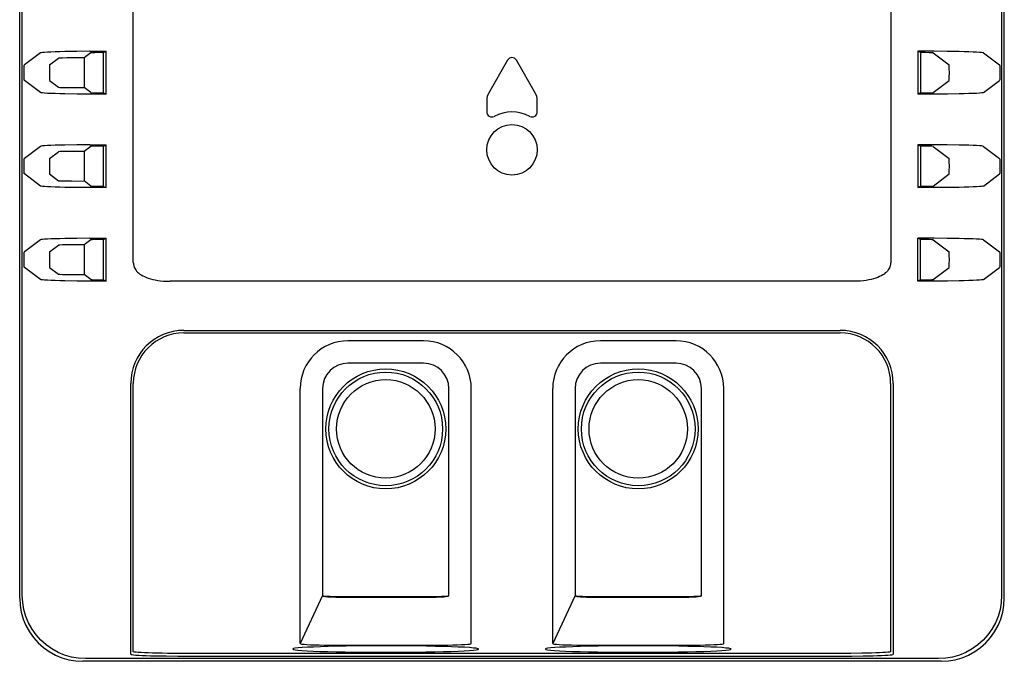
# Model space of a CAD drawing. Header units: inches. Extents: x 0 to 13.8, y 0 to 10.6.
# Tile 12 of 27: x 4.5 to 6.1, y 4 to 5. Entities that reach past the tile are written whole.
import ezdxf

# ---------------------------------------------------------------- set-up
doc = ezdxf.new("R2010")
doc.units = ezdxf.units.IN
doc.header["$LTSCALE"] = 0.75625
doc.header["$MEASUREMENT"] = 0
doc.layers.get('0').update_dxf_attribs({"linetype": 'CONTINUOUS'})

msp = doc.modelspace()

# ---------------------------------------------------------------- linework, layer by layer
at = {"color": 7, "linetype": 'Continuous'}
for p, q in [((4.52, 4.0783), (4.52, 6.0862)), ((4.5241, 4.0824), (4.5241, 6.0821)), ((6.0513, 6.0821), (6.0513, 4.0824)), ((6.0554, 4.0783), (6.0554, 6.0862)), ((4.6972, 4.6016), (4.6972, 5.2293)), ((5.8783, 5.2293), (5.8783, 4.6016)), ((4.609, 4.9304), (4.5906, 4.9301)), ((4.6294, 4.9306), (4.609, 4.9304)), ((4.6294, 4.9306), (4.6549, 4.9307)), ((4.6508, 4.9286), (4.6549, 4.9307)), ((4.6549, 4.8637), (4.6549, 4.9307)), ((5.9461, 4.9306), (5.9205, 4.9307)), ((5.9246, 4.9286), (5.9205, 4.9307)), ((5.9205, 4.9307), (5.9205, 4.8637)), ((5.9665, 4.9304), (5.9461, 4.9306)), ((4.5524, 4.9282), (4.5273, 4.9093)), ((4.5667, 4.9093), (4.5807, 4.9198)), ((4.6207, 4.9203), (4.601, 4.9203)), ((4.6311, 4.9281), (4.6207, 4.9203)), ((4.6207, 4.9203), (4.6207, 4.8741)), ((4.6508, 4.8658), (4.6508, 4.9286)), ((5.2809, 4.9169), (5.251, 4.8651)), ((5.3245, 4.8651), (5.2945, 4.9169)), ((5.9246, 4.9286), (5.9246, 4.8658)), ((5.9443, 4.9281), (5.9694, 4.9093)), ((6.023, 4.9282), (6.0482, 4.9093)), ((4.5524, 4.8662), (4.5273, 4.8851)), ((4.5667, 4.8851), (4.5807, 4.8746)), ((5.9443, 4.8663), (5.9694, 4.8851)), ((6.023, 4.8662), (6.0482, 4.8851)), ((4.601, 4.8741), (4.6207, 4.8741)), ((4.6311, 4.8663), (4.6207, 4.8741)), ((4.6293, 4.8638), (4.6089, 4.864)), ((4.6549, 4.8637), (4.6293, 4.8638)), ((4.6508, 4.8658), (4.6549, 4.8637)), ((5.2484, 4.8552), (5.2484, 4.8362)), ((5.3271, 4.8362), (5.3271, 4.8552)), ((5.9246, 4.8658), (5.9205, 4.8637)), ((5.9462, 4.8638), (5.9205, 4.8637)), ((5.9666, 4.864), (5.9462, 4.8638)), ((5.9849, 4.8643), (5.9666, 4.864)), ((4.5524, 4.7825), (4.5273, 4.7637)), ((4.609, 4.7848), (4.5906, 4.7845)), ((4.6294, 4.7849), (4.609, 4.7848)), ((4.6311, 4.7824), (4.6207, 4.7746)), ((4.6294, 4.7849), (4.6549, 4.785)), ((4.6508, 4.7829), (4.6549, 4.785)), ((4.6508, 4.7201), (4.6508, 4.7829)), ((4.6549, 4.7181), (4.6549, 4.785)), ((5.9461, 4.7849), (5.9205, 4.785)), ((5.9246, 4.7829), (5.9205, 4.785)), ((5.9205, 4.785), (5.9205, 4.7181)), ((5.9246, 4.7829), (5.9246, 4.7201)), ((5.9443, 4.7824), (5.9694, 4.7637)), ((5.9665, 4.7848), (5.9461, 4.7849)), ((6.023, 4.7825), (6.0482, 4.7637)), ((4.5667, 4.7637), (4.5807, 4.7741)), ((4.6207, 4.7746), (4.601, 4.7746)), ((4.6207, 4.7746), (4.6207, 4.7285)), ((4.5524, 4.7206), (4.5273, 4.7394)), ((4.5667, 4.7394), (4.5807, 4.7289)), ((5.9443, 4.7206), (5.9694, 4.7394)), ((6.023, 4.7206), (6.0482, 4.7394)), ((4.601, 4.7284), (4.6207, 4.7285)), ((4.6293, 4.7181), (4.6089, 4.7183)), ((4.6311, 4.7206), (4.6207, 4.7285)), ((4.6549, 4.7181), (4.6293, 4.7181)), ((4.6508, 4.7201), (4.6549, 4.7181)), ((5.9246, 4.7201), (5.9205, 4.7181)), ((5.9462, 4.7181), (5.9205, 4.7181)), ((5.9666, 4.7183), (5.9462, 4.7181)), ((5.9849, 4.7186), (5.9666, 4.7183)), ((4.609, 4.6391), (4.5906, 4.6388)), ((4.6294, 4.6393), (4.609, 4.6391)), ((4.6294, 4.6393), (4.6549, 4.6393)), ((4.6508, 4.6373), (4.6549, 4.6393)), ((4.6508, 4.5745), (4.6508, 4.6373)), ((4.6549, 4.5724), (4.6549, 4.6393)), ((5.9461, 4.6393), (5.9205, 4.6393)), ((5.9246, 4.6373), (5.9205, 4.6393)), ((5.9205, 4.5724), (5.9205, 4.6393)), ((5.9246, 4.5745), (5.9246, 4.6373)), ((5.9665, 4.6391), (5.9461, 4.6393)), ((4.5524, 4.6368), (4.5273, 4.618)), ((4.5667, 4.618), (4.5807, 4.6285)), ((4.6207, 4.6289), (4.601, 4.629)), ((4.6311, 4.6368), (4.6207, 4.6289)), ((4.6207, 4.6289), (4.6207, 4.5828)), ((5.9443, 4.6368), (5.9694, 4.618)), ((6.023, 4.6368), (6.0482, 4.618)), ((4.5524, 4.5749), (4.5273, 4.5937)), ((4.5667, 4.5937), (4.5807, 4.5833)), ((5.9443, 4.575), (5.9694, 4.5937)), ((6.023, 4.5749), (6.0482, 4.5937)), ((4.601, 4.5828), (4.6207, 4.5828)), ((4.6311, 4.575), (4.6207, 4.5828)), ((4.6293, 4.5725), (4.6089, 4.5726)), ((4.6549, 4.5724), (4.6293, 4.5725)), ((4.6508, 4.5745), (4.6549, 4.5724)), ((5.821, 4.5722), (4.7544, 4.5722)), ((5.9246, 4.5745), (5.9205, 4.5724)), ((5.9462, 4.5725), (5.9205, 4.5724)), ((5.9666, 4.5726), (5.9462, 4.5725)), ((5.9849, 4.5729), (5.9666, 4.5726)), ((4.7759, 4.4956), (5.7995, 4.4956)), ((4.7759, 4.4917), (5.7995, 4.4917)), ((5.1499, 4.4793), (5.0318, 4.4793)), ((5.5436, 4.4793), (5.4255, 4.4793)), ((5.1499, 4.4445), (5.0318, 4.4445)), ((5.5436, 4.4445), (5.4255, 4.4445)), ((4.6932, 3.9909), (4.6932, 4.413)), ((5.8783, 3.9948), (5.8783, 4.413)), ((5.8822, 4.413), (5.8822, 3.9909)), ((4.9576, 4.0074), (4.9576, 4.4051)), ((4.9924, 4.4051), (4.9924, 4.0896)), ((5.2242, 4.0074), (5.2242, 4.4051)), ((5.3513, 4.0074), (5.3513, 4.4051)), ((5.3861, 4.4051), (5.3861, 4.0896)), ((5.583, 4.0996), (5.583, 4.4051)), ((5.6179, 4.0074), (5.6179, 4.4051)), ((4.9924, 4.0896), (4.9924, 4.0862)), ((4.9924, 4.0862), (4.9924, 4.0854)), ((4.9924, 4.0854), (4.9924, 4.0822)), ((5.1893, 4.0822), (5.1893, 4.0854)), ((5.3861, 4.0896), (5.3861, 4.0862)), ((5.3861, 4.0862), (5.3861, 4.0854)), ((5.3861, 4.0854), (5.3861, 4.0822)), ((5.583, 4.0923), (5.583, 4.0996)), ((5.583, 4.0822), (5.583, 4.0854)), ((4.9924, 4.0822), (4.9576, 4.0074)), ((5.0318, 4.0808), (5.1562, 4.0808)), ((5.0318, 4.0796), (5.1499, 4.0796)), ((5.3861, 4.0822), (5.3513, 4.0074)), ((5.3947, 4.0806), (5.3961, 4.0805)), ((5.3961, 4.0805), (5.3976, 4.0803)), ((5.3976, 4.0803), (5.3995, 4.0802)), ((5.3995, 4.0802), (5.4016, 4.0801)), ((5.4016, 4.0801), (5.404, 4.08)), ((5.404, 4.08), (5.4069, 4.0799)), ((5.4069, 4.0799), (5.4102, 4.0798)), ((5.4255, 4.0808), (5.5499, 4.0808)), ((5.4255, 4.0796), (5.5436, 4.0796)), ((4.6972, 3.9948), (4.6972, 4.0107)), ((4.9462, 3.9992), (4.9461, 3.999)), ((5.0592, 4.0039), (5.0286, 4.0035)), ((5.0318, 4.0048), (5.1599, 4.0049)), ((5.0913, 4.004), (5.0592, 4.0039)), ((5.0905, 3.9939), (5.1227, 3.994)), ((5.1235, 4.0039), (5.0913, 4.004)), ((5.1227, 3.994), (5.1534, 3.9944)), ((5.2356, 3.999), (5.2355, 3.9992)), ((5.3399, 3.9992), (5.3398, 3.999)), ((5.4529, 4.0039), (5.4223, 4.0035)), ((5.4255, 4.0048), (5.5536, 4.0049)), ((5.485, 4.004), (5.4529, 4.0039)), ((5.4842, 3.9939), (5.5164, 3.994)), ((5.5172, 4.0039), (5.485, 4.004)), ((5.5164, 3.994), (5.5471, 3.9944)), ((5.6293, 3.999), (5.6292, 3.9992)), ((5.8163, 3.9921), (5.7995, 3.9921)), ((5.8332, 3.9923), (5.8163, 3.9921)), ((5.9571, 3.9799), (4.6184, 3.9799)), ((5.9529, 3.984), (4.6225, 3.984)), ((4.7665, 3.988), (5.7995, 3.988)), ((5.7995, 3.9921), (4.7675, 3.9921)), ((5.7995, 3.988), (5.8175, 3.9881)), ((5.8175, 3.9881), (5.8351, 3.9883))]:
    msp.add_line(p, q, dxfattribs=at)
for points in [[(4.5906, 4.9301), (4.5824, 4.9299), (4.5751, 4.9297), (4.5687, 4.9295), (4.5632, 4.9293), (4.5588, 4.929), (4.5555, 4.9287), (4.5534, 4.9285), (4.5524, 4.9282)], [(6.023, 4.9282), (6.022, 4.9285), (6.0199, 4.9287), (6.0166, 4.929), (6.0122, 4.9293), (6.0068, 4.9295), (6.0003, 4.9297), (5.993, 4.9299), (5.9848, 4.9301), (5.9665, 4.9304)], [(4.5273, 4.8851), (4.5272, 4.8854), (4.5271, 4.8861), (4.5271, 4.8872), (4.527, 4.8887), (4.5269, 4.8906), (4.5269, 4.8926), (4.5269, 4.8949), (4.5269, 4.8972), (4.5269, 4.8995), (4.5269, 4.9018), (4.5269, 4.9038), (4.527, 4.9057), (4.5271, 4.9072), (4.5271, 4.9083), (4.5272, 4.909), (4.5273, 4.9093)], [(4.5667, 4.9093), (4.5666, 4.909), (4.5665, 4.9083), (4.5665, 4.9072), (4.5664, 4.9057), (4.5663, 4.9038), (4.5663, 4.9018), (4.5663, 4.8995), (4.5663, 4.8972), (4.5663, 4.8949), (4.5663, 4.8926), (4.5663, 4.8906), (4.5664, 4.8887), (4.5665, 4.8872), (4.5665, 4.8861), (4.5666, 4.8854), (4.5667, 4.8851)], [(5.9694, 4.8851), (5.9694, 4.8854), (5.9695, 4.8861), (5.9696, 4.8872), (5.9697, 4.8887), (5.9697, 4.8906), (5.9697, 4.8926), (5.9698, 4.8949), (5.9698, 4.8972), (5.9698, 4.8995), (5.9697, 4.9018), (5.9697, 4.9038), (5.9697, 4.9057), (5.9696, 4.9072), (5.9695, 4.9083), (5.9694, 4.909), (5.9694, 4.9093)], [(6.0482, 4.9093), (6.0482, 4.909), (6.0483, 4.9083), (6.0484, 4.9072), (6.0484, 4.9057), (6.0485, 4.9038), (6.0485, 4.9018), (6.0486, 4.8995), (6.0486, 4.8972), (6.0486, 4.8949), (6.0485, 4.8926), (6.0485, 4.8906), (6.0484, 4.8887), (6.0484, 4.8872), (6.0483, 4.8861), (6.0482, 4.8854), (6.0482, 4.8851)], [(4.6089, 4.864), (4.5905, 4.8643), (4.5824, 4.8645), (4.5751, 4.8647), (4.5687, 4.8649), (4.5633, 4.8651), (4.5589, 4.8654), (4.5556, 4.8657), (4.5534, 4.8659), (4.5524, 4.8662)], [(6.023, 4.8662), (6.022, 4.8659), (6.0199, 4.8657), (6.0166, 4.8654), (6.0122, 4.8651), (6.0067, 4.8649), (6.0003, 4.8647), (5.993, 4.8645), (5.9849, 4.8643)], [(4.5906, 4.7845), (4.5824, 4.7843), (4.5751, 4.7841), (4.5687, 4.7838), (4.5632, 4.7836), (4.5588, 4.7833), (4.5555, 4.7831), (4.5534, 4.7828), (4.5524, 4.7825)], [(6.023, 4.7825), (6.022, 4.7828), (6.0199, 4.7831), (6.0166, 4.7833), (6.0122, 4.7836), (6.0068, 4.7838), (6.0003, 4.7841), (5.993, 4.7843), (5.9848, 4.7845), (5.9665, 4.7848)], [(4.5273, 4.7394), (4.5272, 4.7397), (4.5271, 4.7404), (4.5271, 4.7416), (4.527, 4.7431), (4.5269, 4.7449), (4.5269, 4.747), (4.5269, 4.7492), (4.5269, 4.7515), (4.5269, 4.7539), (4.5269, 4.7561), (4.5269, 4.7582), (4.527, 4.76), (4.5271, 4.7615), (4.5271, 4.7626), (4.5272, 4.7634), (4.5273, 4.7637)], [(4.5667, 4.7637), (4.5666, 4.7634), (4.5665, 4.7626), (4.5665, 4.7615), (4.5664, 4.76), (4.5663, 4.7582), (4.5663, 4.7561), (4.5663, 4.7539), (4.5663, 4.7515), (4.5663, 4.7492), (4.5663, 4.747), (4.5663, 4.7449), (4.5664, 4.7431), (4.5665, 4.7416), (4.5665, 4.7404), (4.5666, 4.7397), (4.5667, 4.7394)], [(5.9694, 4.7394), (5.9694, 4.7397), (5.9695, 4.7404), (5.9696, 4.7416), (5.9697, 4.7431), (5.9697, 4.7449), (5.9697, 4.747), (5.9698, 4.7492), (5.9698, 4.7515), (5.9698, 4.7539), (5.9697, 4.7561), (5.9697, 4.7582), (5.9697, 4.76), (5.9696, 4.7615), (5.9695, 4.7626), (5.9694, 4.7634), (5.9694, 4.7637)], [(6.0482, 4.7637), (6.0482, 4.7634), (6.0483, 4.7626), (6.0484, 4.7615), (6.0484, 4.76), (6.0485, 4.7582), (6.0485, 4.7561), (6.0486, 4.7539), (6.0486, 4.7515), (6.0486, 4.7492), (6.0485, 4.747), (6.0485, 4.7449), (6.0484, 4.7431), (6.0484, 4.7416), (6.0483, 4.7404), (6.0482, 4.7397), (6.0482, 4.7394)], [(4.6089, 4.7183), (4.5905, 4.7186), (4.5824, 4.7188), (4.5751, 4.719), (4.5687, 4.7192), (4.5633, 4.7195), (4.5589, 4.7197), (4.5556, 4.72), (4.5534, 4.7203), (4.5524, 4.7206)], [(6.023, 4.7206), (6.022, 4.7203), (6.0199, 4.72), (6.0166, 4.7197), (6.0122, 4.7195), (6.0067, 4.7192), (6.0003, 4.719), (5.993, 4.7188), (5.9849, 4.7186)], [(4.5906, 4.6388), (4.5824, 4.6386), (4.5751, 4.6384), (4.5687, 4.6382), (4.5632, 4.6379), (4.5588, 4.6377), (4.5555, 4.6374), (4.5534, 4.6371), (4.5524, 4.6368)], [(6.023, 4.6368), (6.022, 4.6371), (6.0199, 4.6374), (6.0166, 4.6377), (6.0122, 4.6379), (6.0068, 4.6382), (6.0003, 4.6384), (5.993, 4.6386), (5.9848, 4.6388), (5.9665, 4.6391)], [(4.5273, 4.5937), (4.5272, 4.594), (4.5271, 4.5948), (4.5271, 4.5959), (4.527, 4.5974), (4.5269, 4.5992), (4.5269, 4.6013), (4.5269, 4.6035), (4.5269, 4.6059), (4.5269, 4.6082), (4.5269, 4.6104), (4.5269, 4.6125), (4.527, 4.6143), (4.5271, 4.6158), (4.5271, 4.617), (4.5272, 4.6177), (4.5273, 4.618)], [(4.5667, 4.618), (4.5666, 4.6177), (4.5665, 4.617), (4.5665, 4.6158), (4.5664, 4.6143), (4.5663, 4.6125), (4.5663, 4.6104), (4.5663, 4.6082), (4.5663, 4.6059), (4.5663, 4.6035), (4.5663, 4.6013), (4.5663, 4.5992), (4.5664, 4.5974), (4.5665, 4.5959), (4.5665, 4.5948), (4.5666, 4.594), (4.5667, 4.5937)], [(5.9694, 4.5937), (5.9694, 4.594), (5.9695, 4.5948), (5.9696, 4.5959), (5.9697, 4.5974), (5.9697, 4.5992), (5.9697, 4.6013), (5.9698, 4.6035), (5.9698, 4.6059), (5.9698, 4.6082), (5.9697, 4.6104), (5.9697, 4.6125), (5.9697, 4.6143), (5.9696, 4.6158), (5.9695, 4.617), (5.9694, 4.6177), (5.9694, 4.618)], [(6.0482, 4.618), (6.0482, 4.6177), (6.0483, 4.617), (6.0484, 4.6158), (6.0484, 4.6143), (6.0485, 4.6125), (6.0485, 4.6104), (6.0486, 4.6082), (6.0486, 4.6059), (6.0486, 4.6035), (6.0485, 4.6013), (6.0485, 4.5992), (6.0484, 4.5974), (6.0484, 4.5959), (6.0483, 4.5948), (6.0482, 4.594), (6.0482, 4.5937)], [(4.6972, 4.6016), (4.6973, 4.5999), (4.6975, 4.5981), (4.6979, 4.5964), (4.6984, 4.5947), (4.6991, 4.5931), (4.7, 4.5914), (4.7011, 4.5898), (4.7024, 4.5882), (4.7038, 4.5866), (4.7055, 4.5851), (4.7074, 4.5835), (4.7096, 4.5821), (4.712, 4.5807), (4.7146, 4.5794), (4.7175, 4.5781), (4.7206, 4.577), (4.7239, 4.5759), (4.7275, 4.575), (4.7313, 4.5742), (4.7354, 4.5735), (4.7398, 4.5729), (4.7444, 4.5725), (4.7492, 4.5723), (4.7544, 4.5722)], [(5.8783, 4.6016), (5.8782, 4.5999), (5.878, 4.5981), (5.8776, 4.5964), (5.877, 4.5947), (5.8763, 4.5931), (5.8754, 4.5914), (5.8744, 4.5898), (5.8731, 4.5882), (5.8716, 4.5866), (5.8699, 4.5851), (5.868, 4.5835), (5.8658, 4.5821), (5.8635, 4.5807), (5.8608, 4.5794), (5.858, 4.5781), (5.8549, 4.577), (5.8515, 4.5759), (5.8479, 4.575), (5.8441, 4.5742), (5.84, 4.5735), (5.8357, 4.5729), (5.8311, 4.5725), (5.8262, 4.5723), (5.821, 4.5722)], [(4.6089, 4.5726), (4.5905, 4.5729), (4.5824, 4.5731), (4.5751, 4.5733), (4.5687, 4.5736), (4.5633, 4.5738), (4.5589, 4.5741), (4.5556, 4.5743), (4.5534, 4.5746), (4.5524, 4.5749)], [(6.023, 4.5749), (6.022, 4.5746), (6.0199, 4.5743), (6.0166, 4.5741), (6.0122, 4.5738), (6.0067, 4.5736), (6.0003, 4.5733), (5.993, 4.5731), (5.9849, 4.5729)], [(4.6972, 4.0107), (4.6972, 4.0117), (4.6972, 4.413)], [(5.1893, 4.0854), (5.1893, 4.0862), (5.1893, 4.0876), (5.1893, 4.4051)], [(5.583, 4.0854), (5.583, 4.0862), (5.583, 4.0876), (5.583, 4.0923)], [(4.52, 4.0783), (4.5206, 4.0672), (4.5225, 4.0563), (4.5255, 4.0457), (4.5297, 4.0356), (4.5351, 4.0259), (4.5415, 4.0169), (4.5488, 4.0087), (4.557, 4.0013), (4.566, 3.995), (4.5757, 3.9896), (4.5859, 3.9854), (4.5965, 3.9824), (4.6073, 3.9805), (4.6184, 3.9799)], [(4.6225, 3.984), (4.6114, 3.9846), (4.6006, 3.9865), (4.59, 3.9895), (4.5798, 3.9938), (4.5701, 3.9991), (4.5612, 4.0055), (4.5529, 4.0128), (4.5456, 4.021), (4.5392, 4.03), (4.5339, 4.0397), (4.5297, 4.0499), (4.5266, 4.0605), (4.5248, 4.0713), (4.5241, 4.0824)], [(4.9924, 4.0822), (4.9924, 4.0822), (4.9924, 4.0822), (4.9925, 4.0821), (4.9925, 4.0821), (4.9925, 4.0821), (4.9925, 4.0821), (4.9925, 4.0821), (4.9925, 4.0821), (4.9925, 4.0821), (4.9925, 4.0821), (4.9925, 4.082), (4.9925, 4.082), (4.9926, 4.082), (4.9926, 4.082), (4.9926, 4.082), (4.9926, 4.082), (4.9927, 4.0819), (4.9927, 4.0819), (4.9927, 4.0819), (4.9928, 4.0819), (4.9928, 4.0818), (4.9929, 4.0818), (4.9929, 4.0818), (4.993, 4.0818), (4.9931, 4.0817), (4.9932, 4.0817), (4.9933, 4.0817), (4.9934, 4.0816), (4.9935, 4.0816), (4.9936, 4.0816), (4.9937, 4.0815), (4.9939, 4.0815), (4.9941, 4.0814), (4.9943, 4.0814), (4.9945, 4.0814), (4.9947, 4.0813), (4.9949, 4.0813), (4.9952, 4.0812), (4.9955, 4.0812), (4.9959, 4.0811), (4.9962, 4.0811), (4.9967, 4.081), (4.9971, 4.081), (4.9976, 4.0809), (4.9981, 4.0808), (4.9987, 4.0808), (4.9994, 4.0807), (5.0001, 4.0806), (5.0009, 4.0806), (5.0018, 4.0805), (5.0028, 4.0804), (5.0039, 4.0804), (5.0051, 4.0803), (5.0064, 4.0802), (5.0078, 4.0801), (5.0094, 4.0801), (5.013, 4.0799)], [(4.9924, 4.0821), (4.993, 4.0819), (4.9944, 4.0817), (4.9968, 4.0815), (5, 4.0813), (5.004, 4.0812), (5.0087, 4.081), (5.014, 4.0809), (5.0197, 4.0808), (5.0256, 4.0808), (5.0318, 4.0808)], [(5.013, 4.0799), (5.0151, 4.0798), (5.0174, 4.0798), (5.02, 4.0797), (5.0318, 4.0796)], [(5.1499, 4.0796), (5.155, 4.0796), (5.16, 4.0797), (5.165, 4.0798), (5.1696, 4.0799), (5.1739, 4.0801), (5.1778, 4.0803), (5.1812, 4.0806), (5.1841, 4.0809), (5.1864, 4.0812), (5.188, 4.0815), (5.189, 4.0818), (5.1893, 4.0822)], [(5.1562, 4.0808), (5.1621, 4.0808), (5.1678, 4.0809), (5.173, 4.081), (5.1777, 4.0812), (5.1818, 4.0813), (5.185, 4.0815), (5.1874, 4.0817), (5.1888, 4.0819), (5.1893, 4.0821)], [(5.3861, 4.0822), (5.3861, 4.0821), (5.3861, 4.0821), (5.3861, 4.0821), (5.3861, 4.0821), (5.3861, 4.0821), (5.3862, 4.0821), (5.3862, 4.0821), (5.3862, 4.0821), (5.3862, 4.0821), (5.3862, 4.0821), (5.3862, 4.0821), (5.3862, 4.0821), (5.3862, 4.0821), (5.3862, 4.0821), (5.3862, 4.0821), (5.3862, 4.0821), (5.3862, 4.0821), (5.3862, 4.0821), (5.3862, 4.0821), (5.3862, 4.082), (5.3862, 4.082), (5.3862, 4.082), (5.3862, 4.082), (5.3862, 4.082), (5.3862, 4.082), (5.3862, 4.082), (5.3862, 4.082), (5.3862, 4.082), (5.3862, 4.082), (5.3862, 4.082)], [(5.3861, 4.0821), (5.3867, 4.0819), (5.3881, 4.0817), (5.3905, 4.0815), (5.3937, 4.0813), (5.3977, 4.0812), (5.4024, 4.081), (5.4077, 4.0809), (5.4134, 4.0808), (5.4193, 4.0808), (5.4255, 4.0808)], [(5.3862, 4.082), (5.3862, 4.082), (5.3862, 4.082), (5.3862, 4.082), (5.3862, 4.082), (5.3862, 4.082), (5.3862, 4.082), (5.3862, 4.082), (5.3862, 4.082), (5.3862, 4.082), (5.3862, 4.082), (5.3862, 4.082), (5.3862, 4.082), (5.3863, 4.082), (5.3863, 4.082), (5.3863, 4.082), (5.3863, 4.082), (5.3863, 4.082), (5.3863, 4.082), (5.3863, 4.082), (5.3863, 4.0819), (5.3863, 4.0819), (5.3863, 4.0819), (5.3864, 4.0819), (5.3864, 4.0819), (5.3864, 4.0819), (5.3864, 4.0819), (5.3864, 4.0819), (5.3865, 4.0819), (5.3865, 4.0818), (5.3865, 4.0818), (5.3866, 4.0818), (5.3866, 4.0818), (5.3867, 4.0818), (5.3867, 4.0817), (5.3868, 4.0817), (5.3868, 4.0817), (5.3869, 4.0817), (5.387, 4.0817), (5.3871, 4.0816), (5.3871, 4.0816), (5.3872, 4.0816), (5.3873, 4.0815), (5.3875, 4.0815), (5.3876, 4.0815), (5.3877, 4.0815), (5.3879, 4.0814), (5.388, 4.0814), (5.3882, 4.0814), (5.3884, 4.0813), (5.3886, 4.0813), (5.3888, 4.0812), (5.389, 4.0812), (5.3893, 4.0812), (5.3895, 4.0811), (5.3898, 4.0811), (5.3901, 4.081), (5.3905, 4.081), (5.3908, 4.081), (5.3912, 4.0809), (5.3916, 4.0809), (5.392, 4.0808), (5.3925, 4.0808), (5.393, 4.0807), (5.3935, 4.0807), (5.3947, 4.0806)], [(5.4102, 4.0798), (5.412, 4.0797), (5.4139, 4.0797), (5.416, 4.0797)], [(5.416, 4.0797), (5.4229, 4.0796), (5.4255, 4.0796)], [(5.5436, 4.0796), (5.5487, 4.0796), (5.5537, 4.0797), (5.5587, 4.0798), (5.5633, 4.0799), (5.5676, 4.0801), (5.5715, 4.0803), (5.5749, 4.0806), (5.5778, 4.0809), (5.5801, 4.0812), (5.5817, 4.0815), (5.5827, 4.0818), (5.583, 4.0822)], [(5.5499, 4.0808), (5.5558, 4.0808), (5.5615, 4.0809), (5.5667, 4.081), (5.5714, 4.0812), (5.5755, 4.0813), (5.5787, 4.0815), (5.5811, 4.0817), (5.5825, 4.0819), (5.583, 4.0821)], [(6.0513, 4.0824), (6.0507, 4.0713), (6.0488, 4.0605), (6.0458, 4.0499), (6.0416, 4.0397), (6.0362, 4.03), (6.0299, 4.021), (6.0225, 4.0128), (6.0143, 4.0055), (6.0053, 3.9991), (5.9956, 3.9937), (5.9854, 3.9895), (5.9748, 3.9865), (5.964, 3.9846), (5.9529, 3.984)], [(5.9571, 3.9799), (5.9682, 3.9805), (5.979, 3.9824), (5.9896, 3.9854), (5.9998, 3.9896), (6.0094, 3.995), (6.0184, 4.0013), (6.0266, 4.0087), (6.034, 4.0169), (6.0404, 4.0259), (6.0457, 4.0356), (6.0499, 4.0458), (6.053, 4.0564), (6.0548, 4.0672), (6.0554, 4.0783)], [(4.7675, 3.9921), (4.7505, 3.9922), (4.7422, 3.9923), (4.7344, 3.9925), (4.7271, 3.9927), (4.7205, 3.9929), (4.7146, 3.9931), (4.7094, 3.9934), (4.705, 3.9936), (4.7016, 3.9939), (4.6991, 3.9942), (4.6976, 3.9945), (4.6972, 3.9948)], [(4.9461, 3.999), (4.9469, 3.9984), (4.9496, 3.9979), (4.954, 3.9973), (4.9602, 3.9968), (4.9681, 3.9963), (4.9774, 3.9958), (4.9882, 3.9954), (5.0002, 3.995), (5.0134, 3.9947), (5.0275, 3.9944), (5.0426, 3.9942), (5.0582, 3.9941), (5.0905, 3.9939)], [(5.0286, 4.0035), (5.0143, 4.0033), (5.001, 4.0029), (4.989, 4.0026), (4.9781, 4.0021), (4.9686, 4.0017), (4.9606, 4.0012), (4.9544, 4.0007), (4.9498, 4.0001), (4.9471, 3.9996), (4.9462, 3.9992)], [(4.9576, 4.0074), (4.9583, 4.0071), (4.9602, 4.0067), (4.9634, 4.0064), (4.9678, 4.0061), (4.9733, 4.0058), (4.9797, 4.0056), (4.9869, 4.0054), (4.9949, 4.0052), (5.0037, 4.005), (5.0129, 4.0049), (5.0223, 4.0049), (5.0318, 4.0048)], [(5.2355, 3.9992), (5.2347, 3.9995), (5.232, 4.0001), (5.2276, 4.0006), (5.2213, 4.0012), (5.2134, 4.0017), (5.204, 4.0021), (5.1933, 4.0025), (5.1813, 4.0029), (5.1682, 4.0032), (5.154, 4.0035), (5.1235, 4.0039)], [(5.1534, 3.9944), (5.1676, 3.9947), (5.1809, 3.995), (5.193, 3.9954), (5.2039, 3.9958), (5.2133, 3.9963), (5.2213, 3.9968), (5.2276, 3.9973), (5.2321, 3.9979), (5.2348, 3.9984), (5.2356, 3.999)], [(5.1599, 4.0049), (5.1695, 4.0049), (5.1788, 4.005), (5.1875, 4.0052), (5.1955, 4.0054), (5.2028, 4.0056), (5.209, 4.0059), (5.2144, 4.0061), (5.2186, 4.0064), (5.2217, 4.0068), (5.2236, 4.0071), (5.2242, 4.0074)], [(5.3398, 3.999), (5.3406, 3.9984), (5.3433, 3.9979), (5.3477, 3.9973), (5.3539, 3.9968), (5.3618, 3.9963), (5.3711, 3.9958), (5.3819, 3.9954), (5.3939, 3.995), (5.4071, 3.9947), (5.4212, 3.9944), (5.4363, 3.9942), (5.4519, 3.9941), (5.4842, 3.9939)], [(5.4223, 4.0035), (5.408, 4.0033), (5.3947, 4.0029), (5.3827, 4.0026), (5.3718, 4.0021), (5.3623, 4.0017), (5.3543, 4.0012), (5.3481, 4.0007), (5.3435, 4.0001), (5.3408, 3.9996), (5.3399, 3.9992)], [(5.3513, 4.0074), (5.352, 4.0071), (5.3539, 4.0067), (5.3571, 4.0064), (5.3615, 4.0061), (5.367, 4.0058), (5.3734, 4.0056), (5.3806, 4.0054), (5.3886, 4.0052), (5.3974, 4.005), (5.4067, 4.0049), (5.416, 4.0049), (5.4255, 4.0048)], [(5.6292, 3.9992), (5.6284, 3.9995), (5.6257, 4.0001), (5.6213, 4.0006), (5.615, 4.0012), (5.6071, 4.0017), (5.5977, 4.0021), (5.587, 4.0025), (5.575, 4.0029), (5.5619, 4.0032), (5.5477, 4.0035), (5.5172, 4.0039)], [(5.5471, 3.9944), (5.5613, 3.9947), (5.5746, 3.995), (5.5867, 3.9954), (5.5976, 3.9958), (5.607, 3.9963), (5.615, 3.9968), (5.6213, 3.9973), (5.6258, 3.9979), (5.6285, 3.9984), (5.6293, 3.999)], [(5.5536, 4.0049), (5.5632, 4.0049), (5.5725, 4.005), (5.5812, 4.0052), (5.5892, 4.0054), (5.5965, 4.0056), (5.6027, 4.0059), (5.6081, 4.0061), (5.6123, 4.0064), (5.6154, 4.0068), (5.6173, 4.0071), (5.6179, 4.0074)], [(5.8783, 3.9948), (5.8778, 3.9945), (5.8763, 3.9942), (5.8738, 3.9939), (5.8704, 3.9936), (5.866, 3.9934), (5.8608, 3.9931), (5.8549, 3.9929), (5.8483, 3.9927), (5.8411, 3.9925), (5.8332, 3.9923)], [(4.6932, 3.9909), (4.6937, 3.9906), (4.6952, 3.9903), (4.6977, 3.9899), (4.7013, 3.9896), (4.7057, 3.9894), (4.7111, 3.9891), (4.7172, 3.9889), (4.7241, 3.9886), (4.7316, 3.9885), (4.7397, 3.9883), (4.7484, 3.9882), (4.7665, 3.988)], [(5.8351, 3.9883), (5.8432, 3.9884), (5.8508, 3.9886), (5.8577, 3.9888), (5.864, 3.9891), (5.8694, 3.9893), (5.8739, 3.9896), (5.8775, 3.9899), (5.8801, 3.9902), (5.8817, 3.9906), (5.8822, 3.9909)]]:
    msp.add_lwpolyline(points, dxfattribs=at)
for centre, radius in [((5.2877, 4.7771), 0.0394), ((5.0909, 4.3421), 0.0935), ((5.0909, 4.3421), 0.0886), ((5.4846, 4.3421), 0.0935), ((5.4846, 4.3421), 0.0886), ((5.0909, 4.3421), 0.0768), ((5.4846, 4.3421), 0.0768)]:
    msp.add_circle(centre, radius, dxfattribs=at)
for centre, radius, start, end in [((5.2877, 4.913), 0.00787, 30, 150), ((5.268, 4.8552), 0.0197, 150, 180), ((5.3074, 4.8552), 0.0197, 0, 30), ((5.2562, 4.8362), 0.00787, 180, 298.0725), ((5.2877, 4.7771), 0.0591, 61.9286, 118.0713), ((5.3192, 4.8362), 0.00787, 241.9262, 360), ((4.7759, 4.413), 0.0827, 90, 180), ((4.7759, 4.413), 0.0787, 90, 180), ((5.7995, 4.413), 0.0827, 0, 90), ((5.7995, 4.413), 0.0787, 360, 90), ((5.0318, 4.4051), 0.0743, 90, 180), ((5.1499, 4.4051), 0.0743, 0, 90), ((5.4255, 4.4051), 0.0743, 90, 180), ((5.5436, 4.4051), 0.0743, 0, 90), ((5.0318, 4.4051), 0.0394, 90, 180), ((5.1499, 4.4051), 0.0394, 360, 90), ((5.4255, 4.4051), 0.0394, 90, 180), ((5.5436, 4.4051), 0.0394, 360, 90)]:
    msp.add_arc(centre, radius, start, end, dxfattribs=at)
for centre, start_param, end_param in [((4.6003, 4.9198), 1.53589, 3.106686), ((4.6508, 4.9281), 1.570796, 3.106686), ((5.9246, 4.9281), 0.034907, 1.570796), ((4.6003, 4.8746), -3.106686, -1.53589), ((4.6508, 4.8663), -3.106686, -1.570796), ((5.9246, 4.8663), -1.570796, -0.034907), ((4.6508, 4.7824), 1.570796, 3.106686), ((5.9246, 4.7824), 0.034907, 1.570796), ((4.6003, 4.7741), 1.53589, 3.106686), ((4.6003, 4.729), -3.106686, -1.53589), ((4.6508, 4.7207), -3.106686, -1.570796), ((5.9246, 4.7207), -1.570796, -0.034907), ((4.6508, 4.6368), 1.570796, 3.106686), ((5.9246, 4.6368), 0.034907, 1.570796), ((4.6003, 4.6284), 1.53589, 3.106686), ((4.6003, 4.5833), -3.106686, -1.53589), ((4.6508, 4.575), -3.106686, -1.570796), ((5.9246, 4.575), -1.570796, -0.034907)]:
    msp.add_ellipse(centre, major_axis=(0.0197, 0), ratio=0.026186, start_param=start_param, end_param=end_param, dxfattribs=at)

doc.saveas('drawing.dxf')
